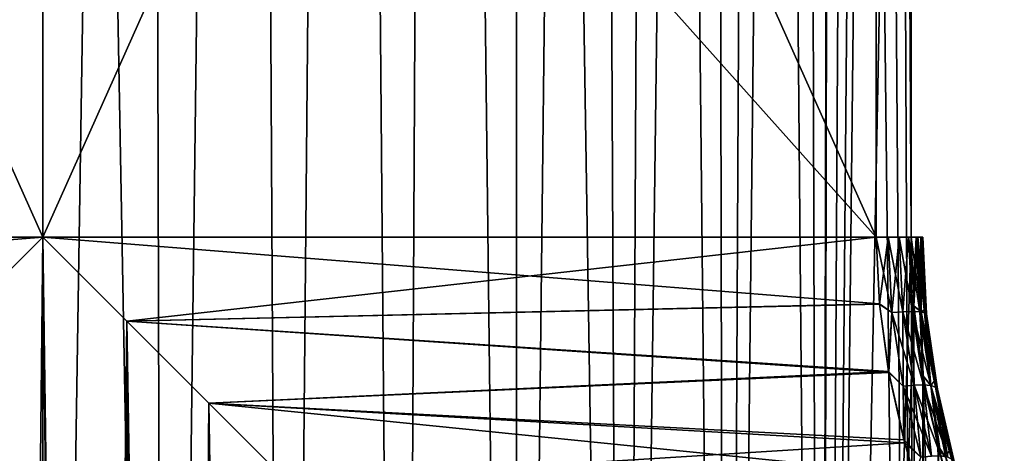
# Model space of a CAD drawing. Header units: millimetres. Extents: x -24 to 30, y -64 to 68.
# Tile 55 of 149: x 14.85 to 21.19, y -36.39 to -33.6. Entities that reach past the tile are written whole.
import ezdxf

# ---------------------------------------------------------------- set-up
doc = ezdxf.new("R2010")
doc.units = ezdxf.units.MM
doc.header["$LTSCALE"] = 52.148148
for name, color, linetype in [('71', 7, 'CONTINUOUS'), ('72', 7, 'CONTINUOUS'), ('74', 7, 'CONTINUOUS'), ('75', 7, 'CONTINUOUS'), ('76', 7, 'CONTINUOUS'), ('78', 7, 'CONTINUOUS'), ('79', 7, 'CONTINUOUS'), ('80', 7, 'CONTINUOUS')]:
    doc.layers.add(name, color=color, linetype=linetype)

msp = doc.modelspace()

# ---------------------------------------------------------------- linework, layer by layer
at = {"layer": '71', "color": 253, "linetype": 'Continuous', "true_color": 0xaab4c3}
for points in [[(15, -7.0792, -7.5), (14.2181, -50, -7.4591), (14.3303, -7.0651, -7.47), (15, -7.0792, -7.5)], [(15, -50, 7.5), (14.3303, -7.0651, 7.47), (14.2181, -50, 7.4591), (15, -50, 7.5)], [(15, -50, -7.5), (14.2181, -50, -7.4591), (15, -7.0792, -7.5), (15, -50, -7.5)], [(15, -7.0792, 7.5), (14.3303, -7.0651, 7.47), (15, -50, 7.5), (15, -7.0792, 7.5)]]:
    msp.add_3dface(points, dxfattribs=at)
at = {"layer": '72', "color": 253, "linetype": 'Continuous', "true_color": 0xaab4c3}
for points in [[(20.5902, -23, -5), (20.0076, -53, -5.5833), (20.538, -4.1808, -5.0577), (20.5902, -23, -5)], [(20.538, -4.1808, -5.0577), (20.0076, -53, -5.5833), (20.4274, -4.5524, -5.1763), (20.538, -4.1808, -5.0577)], [(20.4274, -4.5524, 5.1763), (20.5902, -35, 5), (20.538, -4.1808, 5.0577), (20.4274, -4.5524, 5.1763)], [(20.5902, -35, 5), (20.5902, -23, 5), (20.538, -4.1808, 5.0577), (20.5902, -35, 5)], [(20.4274, -4.5524, -5.1763), (20.0076, -53, -5.5833), (20.2823, -4.9073, -5.3242), (20.4274, -4.5524, -5.1763)], [(20.2823, -4.9073, 5.3242), (20.6398, -53, 4.944), (20.4274, -4.5524, 5.1763), (20.2823, -4.9073, 5.3242)], [(20.6398, -53, 4.944), (20.5902, -35, 5), (20.4274, -4.5524, 5.1763), (20.6398, -53, 4.944)], [(20.2823, -4.9073, -5.3242), (20.0076, -53, -5.5833), (20.1009, -5.242, -5.4982), (20.2823, -4.9073, -5.3242)], [(20.1009, -5.2419, 5.4982), (20.6398, -53, 4.944), (20.2823, -4.9073, 5.3242), (20.1009, -5.2419, 5.4982)], [(19.8808, -5.5533, 5.6945), (20.0076, -50, 5.5833), (20.1009, -5.2419, 5.4982), (19.8808, -5.5533, 5.6945)], [(19.8808, -5.5533, -5.6945), (20.1009, -5.242, -5.4982), (20.0076, -50, -5.5833), (19.8808, -5.5533, -5.6945)], [(20.0076, -50, 5.5833), (20.6398, -53, 4.944), (20.1009, -5.2419, 5.4982), (20.0076, -50, 5.5833)], [(20.1009, -5.242, -5.4982), (20.0076, -53, -5.5833), (20.0076, -50, -5.5833), (20.1009, -5.242, -5.4982)], [(19.6182, -5.8401, -5.9095), (19.8808, -5.5533, -5.6945), (19.3983, -50, -6.075), (19.6182, -5.8401, -5.9095)], [(19.3983, -50, -6.075), (19.8808, -5.5533, -5.6945), (20.0076, -50, -5.5833), (19.3983, -50, -6.075)], [(19.6183, -5.8401, 5.9095), (20.0076, -50, 5.5833), (19.8808, -5.5533, 5.6945), (19.6183, -5.8401, 5.9095)], [(19.3098, -6.0999, 6.1381), (19.3983, -50, 6.075), (19.6183, -5.8401, 5.9095), (19.3098, -6.0999, 6.1381)], [(19.3098, -6.0999, -6.1381), (19.6182, -5.8401, -5.9095), (19.3983, -50, -6.075), (19.3098, -6.0999, -6.1381)], [(19.3983, -50, 6.075), (20.0076, -50, 5.5833), (19.6183, -5.8401, 5.9095), (19.3983, -50, 6.075)], [(18.9503, -6.3319, -6.3754), (19.3098, -6.0999, -6.1381), (18.741, -50, -6.5004), (18.9503, -6.3319, -6.3754)], [(18.741, -50, -6.5004), (19.3098, -6.0999, -6.1381), (19.3983, -50, -6.075), (18.741, -50, -6.5004)], [(18.9503, -6.3319, 6.3754), (19.3983, -50, 6.075), (19.3098, -6.0999, 6.1381), (18.9503, -6.3319, 6.3754)], [(18.535, -6.5344, 6.6146), (18.741, -50, 6.5004), (18.9503, -6.3319, 6.3754), (18.535, -6.5344, 6.6146)], [(18.535, -6.5344, -6.6146), (18.9503, -6.3319, -6.3754), (18.741, -50, -6.5004), (18.535, -6.5344, -6.6146)], [(18.741, -50, 6.5004), (19.3983, -50, 6.075), (18.9503, -6.3319, 6.3754), (18.741, -50, 6.5004)], [(18.0626, -6.7051, -6.8462), (18.535, -6.5344, -6.6146), (18.0429, -50, -6.855), (18.0626, -6.7051, -6.8462)], [(18.0429, -50, -6.855), (18.535, -6.5344, -6.6146), (18.741, -50, -6.5004), (18.0429, -50, -6.855)], [(18.0626, -6.7051, 6.8462), (18.741, -50, 6.5004), (18.535, -6.5344, 6.6146), (18.0626, -6.7051, 6.8462)], [(17.5325, -6.8434, 7.0595), (18.0429, -50, 6.855), (18.0626, -6.7051, 6.8462), (17.5325, -6.8434, 7.0595)], [(17.5326, -6.8434, -7.0595), (18.0626, -6.7051, -6.8462), (18.0429, -50, -6.855), (17.5326, -6.8434, -7.0595)], [(18.0429, -50, 6.855), (18.741, -50, 6.5004), (18.0626, -6.7051, 6.8462), (18.0429, -50, 6.855)], [(16.9485, -6.949, 7.2425), (17.3117, -50, 7.1348), (17.5325, -6.8434, 7.0595), (16.9485, -6.949, 7.2425)], [(16.9486, -6.949, -7.2425), (17.5326, -6.8434, -7.0595), (17.3117, -50, -7.1348), (16.9486, -6.949, -7.2425)], [(17.3117, -50, 7.1348), (18.0429, -50, 6.855), (17.5325, -6.8434, 7.0595), (17.3117, -50, 7.1348)], [(17.3117, -50, -7.1348), (17.5326, -6.8434, -7.0595), (18.0429, -50, -6.855), (17.3117, -50, -7.1348)], [(16.3232, -7.0223, 7.3824), (16.5553, -50, 7.337), (16.9485, -6.949, 7.2425), (16.3232, -7.0223, 7.3824)], [(16.3232, -7.0223, -7.3824), (16.9486, -6.949, -7.2425), (16.5553, -50, -7.337), (16.3232, -7.0223, -7.3824)], [(16.5553, -50, 7.337), (17.3117, -50, 7.1348), (16.9485, -6.949, 7.2425), (16.5553, -50, 7.337)], [(16.5553, -50, -7.337), (16.9486, -6.949, -7.2425), (17.3117, -50, -7.1348), (16.5553, -50, -7.337)], [(15.6697, -7.0651, 7.47), (15.7819, -50, 7.4591), (16.3232, -7.0223, 7.3824), (15.6697, -7.0651, 7.47)], [(15.6697, -7.0651, -7.47), (16.3232, -7.0223, -7.3824), (15.7819, -50, -7.4591), (15.6697, -7.0651, -7.47)], [(15.7819, -50, 7.4591), (16.5553, -50, 7.337), (16.3232, -7.0223, 7.3824), (15.7819, -50, 7.4591)], [(15.7819, -50, -7.4591), (16.3232, -7.0223, -7.3824), (16.5553, -50, -7.337), (15.7819, -50, -7.4591)], [(15, -50, -7.5), (15, -7.0792, -7.5), (15.6697, -7.0651, -7.47), (15, -50, -7.5)], [(15, -50, -7.5), (15.6697, -7.0651, -7.47), (15.7819, -50, -7.4591), (15, -50, -7.5)], [(15, -7.0792, 7.5), (15.7819, -50, 7.4591), (15.6697, -7.0651, 7.47), (15, -7.0792, 7.5)], [(15, -7.0792, 7.5), (15, -50, 7.5), (15.7819, -50, 7.4591), (15, -7.0792, 7.5)], [(20.5902, -23, -5), (20.5902, -35, -5), (20.0076, -53, -5.5833), (20.5902, -23, -5)], [(20.5902, -35, -5), (20.6093, -35.4442, -4.9786), (20.0076, -53, -5.5833), (20.5902, -35, -5)], [(20.6091, -35.4419, 4.9788), (20.5902, -35, 5), (20.6398, -53, 4.944), (20.6091, -35.4419, 4.9788)], [(20.0076, -53, -5.5833), (20.6093, -35.4442, -4.9786), (20.6398, -53, -4.944), (20.0076, -53, -5.5833)], [(20.6666, -35.8902, 4.9133), (20.6091, -35.4419, 4.9788), (20.6398, -53, 4.944), (20.6666, -35.8902, 4.9133)], [(20.6093, -35.4442, -4.9786), (20.6676, -35.8965, -4.912), (20.6398, -53, -4.944), (20.6093, -35.4442, -4.9786)], [(21.1909, -53, 4.2335), (20.6666, -35.8902, 4.9133), (20.6398, -53, 4.944), (21.1909, -53, 4.2335)], [(20.6676, -35.8965, -4.912), (20.7673, -36.3616, -4.7946), (20.6398, -53, -4.944), (20.6676, -35.8965, -4.912)], [(20.7625, -36.3427, 4.8004), (20.6666, -35.8902, 4.9133), (21.1909, -53, 4.2335), (20.7625, -36.3427, 4.8004)], [(20.7673, -36.3616, -4.7946), (20.8332, -36.5997, -4.7142), (20.6398, -53, -4.944), (20.7673, -36.3616, -4.7946)], [(20.8986, -36.807, 4.6322), (20.7625, -36.3427, 4.8004), (21.1909, -53, 4.2335), (20.8986, -36.807, 4.6322)]]:
    msp.add_3dface(points, dxfattribs=at)
at = {"layer": '74', "color": 253, "linetype": 'Continuous', "true_color": 0xaab4c3}
for points in [[(9.6334, -23, 4.5), (15, -23, 4.5), (20.3666, -35, 4.5), (9.6334, -23, 4.5)], [(9.6334, -35, 4.5), (9.6334, -23, 4.5), (15, -35, 4.5), (9.6334, -35, 4.5)], [(15, -35, 4.5), (9.6334, -23, 4.5), (20.3666, -35, 4.5), (15, -35, 4.5)], [(15, -23, 4.5), (20.3666, -23, 4.5), (20.3666, -35, 4.5), (15, -23, 4.5)]]:
    msp.add_3dface(points, dxfattribs=at)
at = {"layer": '75', "color": 253, "linetype": 'Continuous', "true_color": 0xaab4c3}
for points in [[(9.6139, -35.4293, -4.4795), (15, -35, -4.5), (9.6334, -35, -4.5), (9.6139, -35.4293, -4.4795)], [(15, -35, -4.5), (9.6139, -35.4293, -4.4795), (14.459, -35.541, -4.4674), (15, -35, -4.5)], [(9.6334, -35, 4.5), (15, -35, 4.5), (14.4589, -35.541, 4.4674), (9.6334, -35, 4.5)], [(15, -35, 4.5), (20.3666, -35, 4.5), (20.3861, -35.4292, 4.4795), (15, -35, 4.5)], [(15, -35, 4.5), (20.3861, -35.4292, 4.4795), (15.5408, -35.5408, 4.4674), (15, -35, 4.5)], [(15.5408, -35.5407, -4.4674), (20.3666, -35, -4.5), (15, -35, -4.5), (15.5408, -35.5407, -4.4674)], [(20.3863, -35.4314, -4.4793), (20.3666, -35, -4.5), (15.5408, -35.5407, -4.4674), (20.3863, -35.4314, -4.4793)], [(20.3861, -35.4292, 4.4795), (20.4452, -35.8646, 4.4162), (15.5408, -35.5408, 4.4674), (20.3861, -35.4292, 4.4795)], [(20.4464, -35.8712, -4.4149), (20.3863, -35.4314, -4.4793), (15.5408, -35.5407, -4.4674), (20.4464, -35.8712, -4.4149)], [(16.0691, -36.0691, -4.3712), (20.4464, -35.8712, -4.4149), (15.5408, -35.5407, -4.4674), (16.0691, -36.0691, -4.3712)], [(15.5408, -35.5408, 4.4674), (20.4452, -35.8646, 4.4162), (16.0691, -36.0691, 4.3712), (15.5408, -35.5408, 4.4674)], [(20.4452, -35.8646, 4.4162), (20.5441, -36.3049, 4.3066), (16.0691, -36.0691, 4.3712), (20.4452, -35.8646, 4.4162)], [(20.5493, -36.324, -4.3008), (20.4464, -35.8712, -4.4149), (16.0691, -36.0691, -4.3712), (20.5493, -36.324, -4.3008)], [(16.5736, -36.5736, -4.2159), (20.5493, -36.324, -4.3008), (16.0691, -36.0691, -4.3712), (16.5736, -36.5736, -4.2159)], [(20.5441, -36.3049, 4.3066), (20.6091, -36.5296, 4.232), (16.0691, -36.0691, 4.3712), (20.5441, -36.3049, 4.3066)], [(16.0691, -36.0691, 4.3712), (20.6091, -36.5296, 4.232), (16.5736, -36.5736, 4.2159), (16.0691, -36.0691, 4.3712)], [(20.6174, -36.556, -4.2224), (20.5493, -36.324, -4.3008), (16.5736, -36.5736, -4.2159), (20.6174, -36.556, -4.2224)]]:
    msp.add_3dface(points, dxfattribs=at)
at = {"layer": '76', "color": 253, "linetype": 'Continuous', "true_color": 0xaab4c3}
for points in [[(20.3666, -23, -4.5), (15, -23, -4.5), (9.6334, -35, -4.5), (20.3666, -23, -4.5)], [(15, -35, -4.5), (20.3666, -23, -4.5), (9.6334, -35, -4.5), (15, -35, -4.5)], [(15, -23, -4.5), (9.6334, -23, -4.5), (9.6334, -35, -4.5), (15, -23, -4.5)], [(20.3666, -35, -4.5), (20.3666, -23, -4.5), (15, -35, -4.5), (20.3666, -35, -4.5)]]:
    msp.add_3dface(points, dxfattribs=at)
at = {"layer": '78', "color": 253, "linetype": 'Continuous', "true_color": 0xaab4c3}
for points in [[(14.4589, -35.541, 4.4674), (15, -35, 4.5), (14.6929, -64, 4.4895), (14.4589, -35.541, 4.4674)], [(14.6929, -64, 4.4895), (15, -35, 4.5), (15.3071, -64, 4.4895), (14.6929, -64, 4.4895)], [(15, -35, 4.5), (15.5408, -35.5408, 4.4674), (15.3071, -64, 4.4895), (15, -35, 4.5)], [(15.3071, -64, 4.4895), (15.5408, -35.5408, 4.4674), (15.9156, -64, 4.4059), (15.3071, -64, 4.4895)], [(15.5408, -35.5408, 4.4674), (16.0691, -36.0691, 4.3712), (15.9156, -64, 4.4059), (15.5408, -35.5408, 4.4674)], [(15.9156, -64, 4.4059), (16.0691, -36.0691, 4.3712), (16.507, -64, 4.2402), (15.9156, -64, 4.4059)], [(16.0691, -36.0691, 4.3712), (16.5736, -36.5736, 4.2159), (16.507, -64, 4.2402), (16.0691, -36.0691, 4.3712)]]:
    msp.add_3dface(points, dxfattribs=at)
at = {"layer": '79', "color": 253, "linetype": 'Continuous', "true_color": 0xaab4c3}
for points in [[(15, -35, -4.5), (14.459, -35.541, -4.4674), (15, -57, -4.5), (15, -35, -4.5)], [(15.5408, -35.5407, -4.4674), (15, -35, -4.5), (15.3033, -57.0231, -4.4898), (15.5408, -35.5407, -4.4674)], [(15.3033, -57.0231, -4.4898), (15, -35, -4.5), (15, -57, -4.5), (15.3033, -57.0231, -4.4898)], [(15, -57, -4.5), (14.459, -35.541, -4.4674), (14.6967, -57.0231, -4.4898), (15, -57, -4.5)], [(15.6028, -57.093, -4.4594), (15.5408, -35.5407, -4.4674), (15.3033, -57.0231, -4.4898), (15.6028, -57.093, -4.4594)], [(16.0691, -36.0691, -4.3712), (15.5408, -35.5407, -4.4674), (15.8933, -57.2106, -4.4104), (16.0691, -36.0691, -4.3712)], [(15.8933, -57.2106, -4.4104), (15.5408, -35.5407, -4.4674), (15.6028, -57.093, -4.4594), (15.8933, -57.2106, -4.4104)], [(16.1677, -57.3763, -4.3459), (16.0691, -36.0691, -4.3712), (15.8933, -57.2106, -4.4104), (16.1677, -57.3763, -4.3459)], [(16.5736, -36.5736, -4.2159), (16.0691, -36.0691, -4.3712), (16.4158, -57.5874, -4.2715), (16.5736, -36.5736, -4.2159)], [(16.4158, -57.5874, -4.2715), (16.0691, -36.0691, -4.3712), (16.1677, -57.3763, -4.3459), (16.4158, -57.5874, -4.2715)]]:
    msp.add_3dface(points, dxfattribs=at)
at = {"layer": '80', "color": 253, "linetype": 'Continuous', "true_color": 0xaab4c3}
for points in [[(20.3861, -35.4292, 4.4795), (20.3666, -35, 4.5), (20.467, -35.4845, 4.4835), (20.3861, -35.4292, 4.4795)], [(20.3666, -35, 4.5), (20.4419, -35, 4.5096), (20.467, -35.4845, 4.4835), (20.3666, -35, 4.5)], [(20.3666, -35, -4.5), (20.3863, -35.4314, -4.4793), (20.4419, -35, -4.5096), (20.3666, -35, -4.5)], [(20.3863, -35.4314, -4.4793), (20.467, -35.4845, -4.4835), (20.4419, -35, -4.5096), (20.3863, -35.4314, -4.4793)], [(20.5129, -35, 4.5381), (20.5377, -35.4809, 4.5126), (20.4419, -35, 4.5096), (20.5129, -35, 4.5381)], [(20.4419, -35, 4.5096), (20.5377, -35.4809, 4.5126), (20.467, -35.4845, 4.4835), (20.4419, -35, 4.5096)], [(20.467, -35.4845, -4.4835), (20.5129, -35, -4.5381), (20.4419, -35, -4.5096), (20.467, -35.4845, -4.4835)], [(20.5377, -35.4809, -4.5126), (20.5129, -35, -4.5381), (20.467, -35.4845, -4.4835), (20.5377, -35.4809, -4.5126)], [(20.5744, -35, 4.5837), (20.5989, -35.48, 4.5585), (20.5129, -35, 4.5381), (20.5744, -35, 4.5837)], [(20.5129, -35, 4.5381), (20.5989, -35.48, 4.5585), (20.5377, -35.4809, 4.5126), (20.5129, -35, 4.5381)], [(20.5377, -35.4809, -4.5126), (20.5744, -35, -4.5837), (20.5129, -35, -4.5381), (20.5377, -35.4809, -4.5126)], [(20.5989, -35.48, -4.5585), (20.5744, -35, -4.5837), (20.5377, -35.4809, -4.5126), (20.5989, -35.48, -4.5585)], [(20.6224, -35, 4.6434), (20.6467, -35.4819, 4.6183), (20.5744, -35, 4.5837), (20.6224, -35, 4.6434)], [(20.5744, -35, 4.5837), (20.6467, -35.4819, 4.6183), (20.5989, -35.48, 4.5585), (20.5744, -35, 4.5837)], [(20.5989, -35.48, -4.5585), (20.6224, -35, -4.6434), (20.5744, -35, -4.5837), (20.5989, -35.48, -4.5585)], [(20.5902, -35, 5), (20.6091, -35.4419, 4.9788), (20.6335, -35, 4.937), (20.5902, -35, 5)], [(20.6093, -35.4442, -4.9786), (20.5902, -35, -5), (20.6548, -35.4814, -4.9135), (20.6093, -35.4442, -4.9786)], [(20.6548, -35.4814, -4.9135), (20.5902, -35, -5), (20.6335, -35, -4.937), (20.6548, -35.4814, -4.9135)], [(20.6467, -35.4819, -4.6183), (20.6224, -35, -4.6434), (20.5989, -35.48, -4.5585), (20.6467, -35.4819, -4.6183)], [(20.6091, -35.4419, 4.9788), (20.6548, -35.4814, 4.9135), (20.6335, -35, 4.937), (20.6091, -35.4419, 4.9788)], [(20.6537, -35, 4.7132), (20.6779, -35.4865, 4.6881), (20.6224, -35, 4.6434), (20.6537, -35, 4.7132)], [(20.6224, -35, 4.6434), (20.6779, -35.4865, 4.6881), (20.6467, -35.4819, 4.6183), (20.6224, -35, 4.6434)], [(20.6467, -35.4819, -4.6183), (20.6537, -35, -4.7132), (20.6224, -35, -4.6434), (20.6467, -35.4819, -4.6183)], [(20.6548, -35.4814, -4.9135), (20.6335, -35, -4.937), (20.6802, -35.4656, -4.8427), (20.6548, -35.4814, -4.9135)], [(20.6802, -35.4656, -4.8427), (20.6335, -35, -4.937), (20.6594, -35, -4.865), (20.6802, -35.4656, -4.8427)], [(20.6548, -35.4814, 4.9135), (20.6594, -35, 4.865), (20.6335, -35, 4.937), (20.6548, -35.4814, 4.9135)], [(20.6779, -35.4865, -4.6881), (20.6537, -35, -4.7132), (20.6467, -35.4819, -4.6183), (20.6779, -35.4865, -4.6881)], [(20.6664, -35, 4.7887), (20.6904, -35.4935, 4.7633), (20.6537, -35, 4.7132), (20.6664, -35, 4.7887)], [(20.6537, -35, 4.7132), (20.6904, -35.4935, 4.7633), (20.6779, -35.4865, 4.6881), (20.6537, -35, 4.7132)], [(20.6779, -35.4865, -4.6881), (20.6664, -35, -4.7887), (20.6537, -35, -4.7132), (20.6779, -35.4865, -4.6881)], [(20.6801, -35.4655, 4.8427), (20.6594, -35, 4.865), (20.6548, -35.4814, 4.9135), (20.6801, -35.4655, 4.8427)], [(20.6802, -35.4656, -4.8427), (20.6594, -35, -4.865), (20.6904, -35.4935, -4.7633), (20.6802, -35.4656, -4.8427)], [(20.6904, -35.4935, -4.7633), (20.6594, -35, -4.865), (20.6664, -35, -4.7887), (20.6904, -35.4935, -4.7633)], [(20.6594, -35, 4.865), (20.6801, -35.4655, 4.8427), (20.6664, -35, 4.7887), (20.6594, -35, 4.865)], [(20.6664, -35, 4.7887), (20.6801, -35.4655, 4.8427), (20.6904, -35.4935, 4.7633), (20.6664, -35, 4.7887)], [(20.6904, -35.4935, -4.7633), (20.6664, -35, -4.7887), (20.6779, -35.4865, -4.6881), (20.6904, -35.4935, -4.7633)], [(20.4452, -35.8646, 4.4162), (20.3861, -35.4292, 4.4795), (20.467, -35.4845, 4.4835), (20.4452, -35.8646, 4.4162)], [(20.3863, -35.4314, -4.4793), (20.4464, -35.8712, -4.4149), (20.467, -35.4845, -4.4835), (20.3863, -35.4314, -4.4793)], [(20.6091, -35.4419, 4.9788), (20.6666, -35.8902, 4.9133), (20.6548, -35.4814, 4.9135), (20.6091, -35.4419, 4.9788)], [(20.6676, -35.8965, -4.912), (20.6093, -35.4442, -4.9786), (20.6548, -35.4814, -4.9135), (20.6676, -35.8965, -4.912)], [(20.4452, -35.8646, 4.4162), (20.467, -35.4845, 4.4835), (20.5397, -35.9596, 4.4064), (20.4452, -35.8646, 4.4162)], [(20.4464, -35.8712, -4.4149), (20.5397, -35.9596, -4.4064), (20.467, -35.4845, -4.4835), (20.4464, -35.8712, -4.4149)], [(20.5377, -35.4809, 4.5126), (20.6095, -35.9531, 4.437), (20.467, -35.4845, 4.4835), (20.5377, -35.4809, 4.5126)], [(20.5397, -35.9596, -4.4064), (20.5377, -35.4809, -4.5126), (20.467, -35.4845, -4.4835), (20.5397, -35.9596, -4.4064)], [(20.467, -35.4845, 4.4835), (20.6095, -35.9531, 4.437), (20.5397, -35.9596, 4.4064), (20.467, -35.4845, 4.4835)], [(20.5989, -35.48, 4.5585), (20.67, -35.952, 4.4839), (20.5377, -35.4809, 4.5126), (20.5989, -35.48, 4.5585)], [(20.6095, -35.9531, -4.437), (20.5989, -35.48, -4.5585), (20.5377, -35.4809, -4.5126), (20.6095, -35.9531, -4.437)], [(20.5377, -35.4809, 4.5126), (20.67, -35.952, 4.4839), (20.6095, -35.9531, 4.437), (20.5377, -35.4809, 4.5126)], [(20.6095, -35.9531, -4.437), (20.5377, -35.4809, -4.5126), (20.5397, -35.9596, -4.4064), (20.6095, -35.9531, -4.437)], [(20.6467, -35.4819, 4.6183), (20.7172, -35.9564, 4.544), (20.5989, -35.48, 4.5585), (20.6467, -35.4819, 4.6183)], [(20.5989, -35.48, 4.5585), (20.7172, -35.9564, 4.544), (20.67, -35.952, 4.4839), (20.5989, -35.48, 4.5585)], [(20.67, -35.952, -4.4839), (20.6467, -35.4819, -4.6183), (20.5989, -35.48, -4.5585), (20.67, -35.952, -4.4839)], [(20.67, -35.952, -4.4839), (20.5989, -35.48, -4.5585), (20.6095, -35.9531, -4.437), (20.67, -35.952, -4.4839)], [(20.6779, -35.4865, 4.6881), (20.748, -35.9659, 4.6135), (20.6467, -35.4819, 4.6183), (20.6779, -35.4865, 4.6881)], [(20.6467, -35.4819, 4.6183), (20.748, -35.9659, 4.6135), (20.7172, -35.9564, 4.544), (20.6467, -35.4819, 4.6183)], [(20.7172, -35.9564, -4.544), (20.6779, -35.4865, -4.6881), (20.6467, -35.4819, -4.6183), (20.7172, -35.9564, -4.544)], [(20.7172, -35.9564, -4.544), (20.6467, -35.4819, -4.6183), (20.67, -35.952, -4.4839), (20.7172, -35.9564, -4.544)], [(20.7405, -35.9252, 4.7764), (20.6801, -35.4655, 4.8427), (20.6548, -35.4814, 4.9135), (20.7405, -35.9252, 4.7764)], [(20.7406, -35.9253, -4.7764), (20.6548, -35.4814, -4.9135), (20.6802, -35.4656, -4.8427), (20.7406, -35.9253, -4.7764)], [(20.6666, -35.8902, 4.9133), (20.7171, -35.9563, 4.8437), (20.6548, -35.4814, 4.9135), (20.6666, -35.8902, 4.9133)], [(20.7171, -35.9562, -4.8437), (20.6676, -35.8965, -4.912), (20.6548, -35.4814, -4.9135), (20.7171, -35.9562, -4.8437)], [(20.7171, -35.9562, -4.8437), (20.6548, -35.4814, -4.9135), (20.7406, -35.9253, -4.7764), (20.7171, -35.9562, -4.8437)], [(20.7171, -35.9563, 4.8437), (20.7405, -35.9252, 4.7764), (20.6548, -35.4814, 4.9135), (20.7171, -35.9563, 4.8437)], [(20.6904, -35.4935, 4.7633), (20.7604, -35.9799, 4.6877), (20.6779, -35.4865, 4.6881), (20.6904, -35.4935, 4.7633)], [(20.6779, -35.4865, 4.6881), (20.7604, -35.9799, 4.6877), (20.748, -35.9659, 4.6135), (20.6779, -35.4865, 4.6881)], [(20.748, -35.9659, -4.6135), (20.6904, -35.4935, -4.7633), (20.6779, -35.4865, -4.6881), (20.748, -35.9659, -4.6135)], [(20.748, -35.9659, -4.6135), (20.6779, -35.4865, -4.6881), (20.7172, -35.9564, -4.544), (20.748, -35.9659, -4.6135)], [(20.6801, -35.4655, 4.8427), (20.7405, -35.9252, 4.7764), (20.6904, -35.4935, 4.7633), (20.6801, -35.4655, 4.8427)], [(20.7406, -35.9253, -4.7764), (20.6802, -35.4656, -4.8427), (20.6904, -35.4935, -4.7633), (20.7406, -35.9253, -4.7764)], [(20.7604, -35.9799, -4.6877), (20.7406, -35.9253, -4.7764), (20.6904, -35.4935, -4.7633), (20.7604, -35.9799, -4.6877)], [(20.6904, -35.4935, 4.7633), (20.7405, -35.9252, 4.7764), (20.7604, -35.9799, 4.6877), (20.6904, -35.4935, 4.7633)], [(20.7604, -35.9799, -4.6877), (20.6904, -35.4935, -4.7633), (20.748, -35.9659, -4.6135), (20.7604, -35.9799, -4.6877)], [(20.5441, -36.3049, 4.3066), (20.4452, -35.8646, 4.4162), (20.5397, -35.9596, 4.4064), (20.5441, -36.3049, 4.3066)], [(20.4464, -35.8712, -4.4149), (20.5493, -36.324, -4.3008), (20.5397, -35.9596, -4.4064), (20.4464, -35.8712, -4.4149)], [(20.67, -35.952, 4.4839), (20.7811, -36.4096, 4.3619), (20.6095, -35.9531, 4.437), (20.67, -35.952, 4.4839)], [(20.7215, -36.4097, -4.3138), (20.67, -35.952, -4.4839), (20.6095, -35.9531, -4.437), (20.7215, -36.4097, -4.3138)], [(20.6666, -35.8902, 4.9133), (20.7625, -36.3427, 4.8004), (20.7171, -35.9563, 4.8437), (20.6666, -35.8902, 4.9133)], [(20.7673, -36.3616, -4.7946), (20.6676, -35.8965, -4.912), (20.7171, -35.9562, -4.8437), (20.7673, -36.3616, -4.7946)], [(20.7172, -35.9564, 4.544), (20.8275, -36.4172, 4.4223), (20.67, -35.952, 4.4839), (20.7172, -35.9564, 4.544)], [(20.67, -35.952, 4.4839), (20.8275, -36.4172, 4.4223), (20.7811, -36.4096, 4.3619), (20.67, -35.952, 4.4839)], [(20.7811, -36.4096, -4.3619), (20.7172, -35.9564, -4.544), (20.67, -35.952, -4.4839), (20.7811, -36.4096, -4.3619)], [(20.7811, -36.4096, -4.3619), (20.67, -35.952, -4.4839), (20.7215, -36.4097, -4.3138), (20.7811, -36.4096, -4.3619)], [(20.836, -36.3736, 4.6675), (20.7405, -35.9252, 4.7764), (20.7171, -35.9563, 4.8437), (20.836, -36.3736, 4.6675)], [(20.836, -36.3739, -4.6675), (20.7171, -35.9562, -4.8437), (20.7406, -35.9253, -4.7764), (20.836, -36.3739, -4.6675)], [(20.7405, -35.9252, 4.7764), (20.836, -36.3736, 4.6675), (20.7604, -35.9799, 4.6877), (20.7405, -35.9252, 4.7764)], [(20.836, -36.3739, -4.6675), (20.7406, -35.9253, -4.7764), (20.7604, -35.9799, -4.6877), (20.836, -36.3739, -4.6675)], [(20.6095, -35.9531, 4.437), (20.7215, -36.4097, 4.3138), (20.5397, -35.9596, 4.4064), (20.6095, -35.9531, 4.437)], [(20.6528, -36.4176, -4.2811), (20.6095, -35.9531, -4.437), (20.5397, -35.9596, -4.4064), (20.6528, -36.4176, -4.2811)], [(20.5493, -36.324, -4.3008), (20.6528, -36.4176, -4.2811), (20.5397, -35.9596, -4.4064), (20.5493, -36.324, -4.3008)], [(20.5441, -36.3049, 4.3066), (20.5397, -35.9596, 4.4064), (20.6528, -36.4176, 4.2811), (20.5441, -36.3049, 4.3066)], [(20.5397, -35.9596, 4.4064), (20.7215, -36.4097, 4.3138), (20.6528, -36.4176, 4.2811), (20.5397, -35.9596, 4.4064)], [(20.6095, -35.9531, 4.437), (20.7811, -36.4096, 4.3619), (20.7215, -36.4097, 4.3138), (20.6095, -35.9531, 4.437)], [(20.7215, -36.4097, -4.3138), (20.6095, -35.9531, -4.437), (20.6528, -36.4176, -4.2811), (20.7215, -36.4097, -4.3138)], [(20.8152, -36.4187, -4.7292), (20.7673, -36.3616, -4.7946), (20.7171, -35.9562, -4.8437), (20.8152, -36.4187, -4.7292)], [(20.8152, -36.4187, -4.7292), (20.7171, -35.9562, -4.8437), (20.836, -36.3739, -4.6675), (20.8152, -36.4187, -4.7292)], [(20.7625, -36.3427, 4.8004), (20.8152, -36.4188, 4.7291), (20.7171, -35.9563, 4.8437), (20.7625, -36.3427, 4.8004)], [(20.8152, -36.4188, 4.7291), (20.836, -36.3736, 4.6675), (20.7171, -35.9563, 4.8437), (20.8152, -36.4188, 4.7291)], [(20.748, -35.9659, 4.6135), (20.8578, -36.4319, 4.491), (20.7172, -35.9564, 4.544), (20.748, -35.9659, 4.6135)], [(20.7172, -35.9564, 4.544), (20.8578, -36.4319, 4.491), (20.8275, -36.4172, 4.4223), (20.7172, -35.9564, 4.544)], [(20.8275, -36.4172, -4.4223), (20.748, -35.9659, -4.6135), (20.7172, -35.9564, -4.544), (20.8275, -36.4172, -4.4223)], [(20.8275, -36.4172, -4.4223), (20.7172, -35.9564, -4.544), (20.7811, -36.4096, -4.3619), (20.8275, -36.4172, -4.4223)], [(20.7604, -35.9799, 4.6877), (20.87, -36.453, 4.5636), (20.748, -35.9659, 4.6135), (20.7604, -35.9799, 4.6877)], [(20.748, -35.9659, 4.6135), (20.87, -36.453, 4.5636), (20.8578, -36.4319, 4.491), (20.748, -35.9659, 4.6135)], [(20.8578, -36.4319, -4.491), (20.7604, -35.9799, -4.6877), (20.748, -35.9659, -4.6135), (20.8578, -36.4319, -4.491)], [(20.8578, -36.4319, -4.491), (20.748, -35.9659, -4.6135), (20.8275, -36.4172, -4.4223), (20.8578, -36.4319, -4.491)], [(20.87, -36.453, -4.5636), (20.836, -36.3739, -4.6675), (20.7604, -35.9799, -4.6877), (20.87, -36.453, -4.5636)], [(20.7604, -35.9799, 4.6877), (20.836, -36.3736, 4.6675), (20.87, -36.453, 4.5636), (20.7604, -35.9799, 4.6877)], [(20.87, -36.453, -4.5636), (20.7604, -35.9799, -4.6877), (20.8578, -36.4319, -4.491), (20.87, -36.453, -4.5636)], [(20.6091, -36.5296, 4.232), (20.5441, -36.3049, 4.3066), (20.6528, -36.4176, 4.2811), (20.6091, -36.5296, 4.232)], [(20.5493, -36.324, -4.3008), (20.6174, -36.556, -4.2224), (20.6528, -36.4176, -4.2811), (20.5493, -36.324, -4.3008)], [(20.7625, -36.3427, 4.8004), (20.8986, -36.807, 4.6322), (20.8152, -36.4188, 4.7291), (20.7625, -36.3427, 4.8004)], [(20.8332, -36.5997, -4.7142), (20.7673, -36.3616, -4.7946), (20.8152, -36.4187, -4.7292), (20.8332, -36.5997, -4.7142)], [(20.96, -36.8068, 4.5178), (20.836, -36.3736, 4.6675), (20.8152, -36.4188, 4.7291), (20.96, -36.8068, 4.5178)], [(20.9601, -36.8071, -4.5177), (20.8152, -36.4187, -4.7292), (20.836, -36.3739, -4.6675), (20.9601, -36.8071, -4.5177)], [(20.836, -36.3736, 4.6675), (20.96, -36.8068, 4.5178), (20.87, -36.453, 4.5636), (20.836, -36.3736, 4.6675)], [(20.9601, -36.8071, -4.5177), (20.836, -36.3739, -4.6675), (20.87, -36.453, -4.5636), (20.9601, -36.8071, -4.5177)]]:
    msp.add_3dface(points, dxfattribs=at)

doc.saveas('drawing.dxf')
